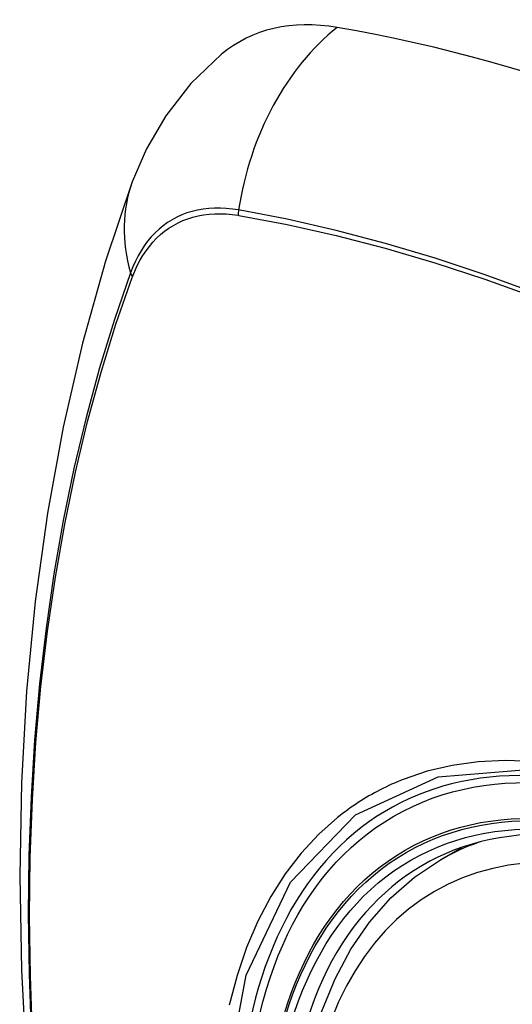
# Model space of a CAD drawing. Header units: inches. Extents: x 290.3 to 341.8, y 105.1 to 164.8.
# Tile 6 of 58: x 339.55 to 339.786, y 120.866 to 121.338. Entities that reach past the tile are written whole.
import ezdxf

# ---------------------------------------------------------------- set-up
doc = ezdxf.new("R2010")
doc.units = ezdxf.units.IN
doc.header["$MEASUREMENT"] = 0
doc.layers.add('Visible Edges(ANSI)', color=7, linetype='Continuous', lineweight=25)
doc.layers.add('Visible Tangent Edges(ANSI)', color=7, linetype='Continuous', lineweight=25)

msp = doc.modelspace()

# ---------------------------------------------------------------- linework, layer by layer
at = {"layer": 'Visible Edges(ANSI)'}
msp.add_line((339.75164, 120.93505), (339.76195, 120.94099), dxfattribs=at)
at = {"layer": 'Visible Edges(ANSI)', "flags": 128}
for points in [[(339.64673, 121.32109), (339.63205, 121.30697), (339.62006, 121.29162), (339.61077, 121.27577), (339.60393, 121.25998)], [(339.60393, 121.25998), (339.59109, 121.22187), (339.58004, 121.18264), (339.57075, 121.14235), (339.56319, 121.10108), (339.55735, 121.05889), (339.55321, 121.01584), (339.55073, 120.972), (339.54991, 120.92742), (339.55073, 120.88218), (339.55316, 120.83633), (339.55718, 120.78993), (339.56277, 120.74305), (339.56992, 120.69576), (339.5786, 120.64813), (339.58879, 120.60022), (339.60046, 120.55209)], [(339.68631, 120.82842), (339.68992, 120.84598), (339.69486, 120.86254), (339.70114, 120.87801), (339.70874, 120.89227), (339.71764, 120.90522), (339.72781, 120.91674), (339.73917, 120.92672), (339.75164, 120.93505)]]:
    msp.add_lwpolyline(points, dxfattribs=at)
at = {"layer": 'Visible Edges(ANSI)'}
for centre, major_axis, start_param, end_param in [((339.74348, 121.17336), (-0.08841, 0.15353), 5.835982, 6.382176), ((340.00527, 120.15666), (-0.64835, 1.12588), 5.16346, 5.835982), ((339.90053, 120.65961), (0.15718, -0.27294), 2.362013, 7.062765)]:
    msp.add_ellipse(centre, major_axis=major_axis, ratio=0.578093, start_param=start_param, end_param=end_param, dxfattribs=at)
msp.add_ellipse((339.89705, 120.65761), major_axis=(-0.15963, 0.2772), ratio=0.578093, dxfattribs=at)
at = {"layer": 'Visible Tangent Edges(ANSI)'}
for p, q in [((339.65472, 121.24387), (339.65506, 121.24381)), ((339.60387, 121.21411), (339.60399, 121.21442))]:
    msp.add_line(p, q, dxfattribs=at)
at = {"layer": 'Visible Tangent Edges(ANSI)', "flags": 128}
for points in [[(339.65487, 121.24643), (339.65192, 121.24689), (339.649, 121.2472), (339.64613, 121.24735), (339.64331, 121.24734), (339.64055, 121.24718), (339.63784, 121.24687), (339.6352, 121.2464), (339.63263, 121.24577), (339.63012, 121.245), (339.62769, 121.24407), (339.62533, 121.243), (339.62306, 121.24178), (339.62087, 121.24041), (339.61876, 121.2389), (339.61675, 121.23724), (339.61483, 121.23544), (339.613, 121.23351), (339.61128, 121.23144), (339.60965, 121.22924), (339.60812, 121.22691), (339.6067, 121.22446), (339.60539, 121.22188), (339.60418, 121.21919), (339.60309, 121.21638)], [(339.60399, 121.21442), (339.60508, 121.21714), (339.60628, 121.21975), (339.60758, 121.22224), (339.60898, 121.22462), (339.61049, 121.22687), (339.61209, 121.22901), (339.61378, 121.23102), (339.61558, 121.23289), (339.61746, 121.23464), (339.61943, 121.23625), (339.62149, 121.23773), (339.62363, 121.23907), (339.62586, 121.24026), (339.62816, 121.24132), (339.63053, 121.24223), (339.63298, 121.243), (339.6355, 121.24362), (339.63808, 121.2441), (339.64072, 121.24443), (339.64342, 121.24461), (339.64617, 121.24464), (339.64898, 121.24453), (339.65183, 121.24427), (339.65472, 121.24387)], [(340.06655, 121.05596), (340.04205, 121.07361), (340.01749, 121.0905), (339.99292, 121.10661), (339.96835, 121.12192), (339.9438, 121.13644), (339.91925, 121.15016), (339.89472, 121.16309), (339.87021, 121.17522), (339.84577, 121.18652), (339.82142, 121.197), (339.79718, 121.20663), (339.77306, 121.21541), (339.74908, 121.22334), (339.72525, 121.23042), (339.7016, 121.23663), (339.67813, 121.24197), (339.65487, 121.24643)], [(339.65506, 121.24381), (339.67824, 121.23944), (339.70164, 121.23421), (339.72523, 121.2281), (339.749, 121.22112), (339.77293, 121.21328), (339.79699, 121.20459), (339.82117, 121.19505), (339.84547, 121.18465), (339.86986, 121.17342), (339.8943, 121.16135), (339.91878, 121.14847), (339.94327, 121.13479), (339.96776, 121.1203), (339.99226, 121.10501), (340.01676, 121.08892), (340.04124, 121.07204), (340.06566, 121.05439)], [(339.60309, 121.21638), (339.59533, 121.19389), (339.5882, 121.17075), (339.58173, 121.14696), (339.57593, 121.12257), (339.57079, 121.09759), (339.56633, 121.07205), (339.56256, 121.04599), (339.55948, 121.01944), (339.55708, 120.99242), (339.55538, 120.96499), (339.55436, 120.93717), (339.55404, 120.90897), (339.5544, 120.88038), (339.55544, 120.85142)], [(339.55608, 120.85057), (339.55503, 120.87948), (339.55467, 120.908), (339.555, 120.93613), (339.55602, 120.96387), (339.55773, 120.99121), (339.56013, 121.01813), (339.56323, 121.04458), (339.56702, 121.07053), (339.57149, 121.09595), (339.57665, 121.12081), (339.58247, 121.14508), (339.58896, 121.16874), (339.59609, 121.19175), (339.60387, 121.21411)], [(340.00889, 120.85242), (339.99563, 120.86726), (339.98201, 120.88141), (339.9681, 120.89479), (339.95396, 120.90735), (339.93963, 120.91904), (339.92515, 120.92985), (339.91057, 120.93973), (339.8959, 120.94867), (339.88121, 120.95663), (339.86657, 120.96356), (339.85205, 120.96944), (339.83768, 120.97425), (339.82351, 120.97799), (339.80958, 120.98064), (339.79595, 120.98221), (339.78265, 120.98267), (339.76973, 120.98203), (339.75728, 120.98029), (339.74532, 120.97748), (339.73387, 120.97359)], [(339.64829, 120.82501), (339.65854, 120.8798), (339.6798, 120.92437), (339.71095, 120.95656), (339.75064, 120.97484), (339.79723, 120.97856), (339.84842, 120.96745), (339.90187, 120.942), (339.95492, 120.90347), (340.00536, 120.85347)], [(339.73387, 120.97359), (339.73245, 120.97302), (339.73103, 120.97243), (339.72963, 120.97183), (339.72824, 120.97121), (339.72685, 120.97057), (339.72547, 120.96991), (339.7241, 120.96924), (339.72275, 120.96855), (339.7214, 120.96785), (339.72006, 120.96713), (339.71873, 120.96639), (339.71741, 120.96563), (339.7161, 120.96486), (339.7148, 120.96407), (339.71351, 120.96327), (339.71223, 120.96245), (339.71095, 120.96161), (339.70969, 120.96076), (339.70844, 120.95989), (339.7072, 120.959), (339.70597, 120.9581), (339.70475, 120.95718), (339.70354, 120.95625), (339.70234, 120.9553)], [(339.70234, 120.9553), (339.69331, 120.94728), (339.68495, 120.93827), (339.67728, 120.92829), (339.67034, 120.91741), (339.66416, 120.90563), (339.65875, 120.89302), (339.65415, 120.87959), (339.65038, 120.86542)]]:
    msp.add_lwpolyline(points, dxfattribs=at)
at = {"layer": 'Visible Tangent Edges(ANSI)'}
for centre, major_axis, ratio, start_param, end_param in [((339.74098, 121.23455), (-0.01999, -0.11641), 0.735728, 3.82822, 4.736579), ((339.71484, 121.21938), (-0.11091, 0.0406), 0.734358, 0, 0.495362), ((339.66205, 121.24544), (0.00174, 0.00969), 0.735633, 1.600612, 1.864319), ((339.6124, 121.21663), (0.00925, -0.00335), 0.731254, 3.634308, 3.898015), ((339.89954, 120.65904), (-0.17285, 0.30015), 0.578093, 5.049711, 10.658253), ((339.89949, 120.65901), (-0.1503, 0.261), 0.578093, 4.099688, 6.899754), ((339.90784, 120.66382), (-0.15619, 0.27123), 0.578093, 6.170881, 6.283185)]:
    msp.add_ellipse(centre, major_axis=major_axis, ratio=ratio, start_param=start_param, end_param=end_param, dxfattribs=at)
for centre, major_axis in [((339.90013, 120.65938), (0.17078, -0.29656)), ((339.89715, 120.65767), (-0.16238, 0.28198)), ((339.89705, 120.65761), (0.16178, -0.28094))]:
    msp.add_ellipse(centre, major_axis=major_axis, ratio=0.578093, dxfattribs=at)

doc.saveas('drawing.dxf')
